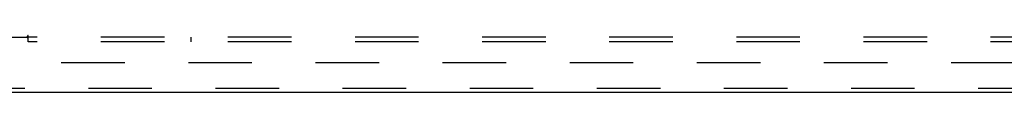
# Model space of a CAD drawing. Header units: inches. Extents: x 0 to 293, y 0 to 190.
# Tile 18 of 104: x 50.93 to 75.91, y 68.61 to 70.06. Entities that reach past the tile are written whole.
import ezdxf

# ---------------------------------------------------------------- set-up
doc = ezdxf.new("R2010")
doc.units = ezdxf.units.IN
doc.header["$LTSCALE"] = 16.12069
doc.header["$MEASUREMENT"] = 0
doc.linetypes.add('HIDDEN', pattern=[0.2, 0.1, -0.1])
for name, color, linetype in [('DEFAULT_2', 8, 'HIDDEN'), ('LEFT_OR_SECONDARY_DOOR_ASSEMBLY', 7, 'CONTINUOUS'), ('SUBPANEL', 7, 'CONTINUOUS')]:
    doc.layers.add(name, color=color, linetype=linetype)

msp = doc.modelspace()

# ---------------------------------------------------------------- linework, layer by layer
at = {"layer": 'DEFAULT_2', "color": 8, "linetype": 'HIDDEN'}
msp.add_line((82.62, 69.362), (47.651, 69.362), dxfattribs=at)
at = {"layer": 'LEFT_OR_SECONDARY_DOOR_ASSEMBLY', "color": 8, "linetype": 'HIDDEN'}
msp.add_line((83.307, 68.716), (46.37, 68.716), dxfattribs=at)
at = {"layer": 'LEFT_OR_SECONDARY_DOOR_ASSEMBLY', "color": 3, "linetype": 'Continuous'}
msp.add_line((83.307, 68.612), (46.37, 68.612), dxfattribs=at)
at = {"layer": 'SUBPANEL', "color": 8, "linetype": 'HIDDEN'}
for p, q in [((49.526, 70.019), (51.116, 70.019)), ((51.151, 69.98), (51.151, 70.059)), ((119.089, 70.019), (51.151, 70.019)), ((51.151, 69.894), (51.151, 69.98)), ((55.276, 70.019), (55.276, 69.894)), ((119.089, 69.894), (51.151, 69.894))]:
    msp.add_line(p, q, dxfattribs=at)
for points in [[(51.126, 70.033), (51.124, 70.031), (51.123, 70.029), (51.121, 70.026), (51.12, 70.024), (51.119, 70.022), (51.117, 70.02), (51.116, 70.019)], [(51.129, 70.005), (51.127, 70.007), (51.125, 70.009), (51.123, 70.011), (51.121, 70.013), (51.119, 70.015), (51.117, 70.017), (51.116, 70.019)], [(51.151, 70.059), (51.149, 70.059), (51.147, 70.058), (51.146, 70.057), (51.144, 70.056), (51.143, 70.055), (51.141, 70.054), (51.14, 70.052), (51.138, 70.051), (51.137, 70.049), (51.135, 70.048), (51.134, 70.046), (51.133, 70.044), (51.131, 70.042), (51.13, 70.04), (51.129, 70.038), (51.126, 70.033)], [(51.151, 69.98), (51.149, 69.982), (51.147, 69.985), (51.146, 69.987), (51.144, 69.989), (51.142, 69.991), (51.141, 69.993), (51.139, 69.995), (51.137, 69.996), (51.136, 69.998), (51.134, 70), (51.129, 70.005)]]:
    msp.add_lwpolyline(points, dxfattribs=at)

doc.saveas('drawing.dxf')
